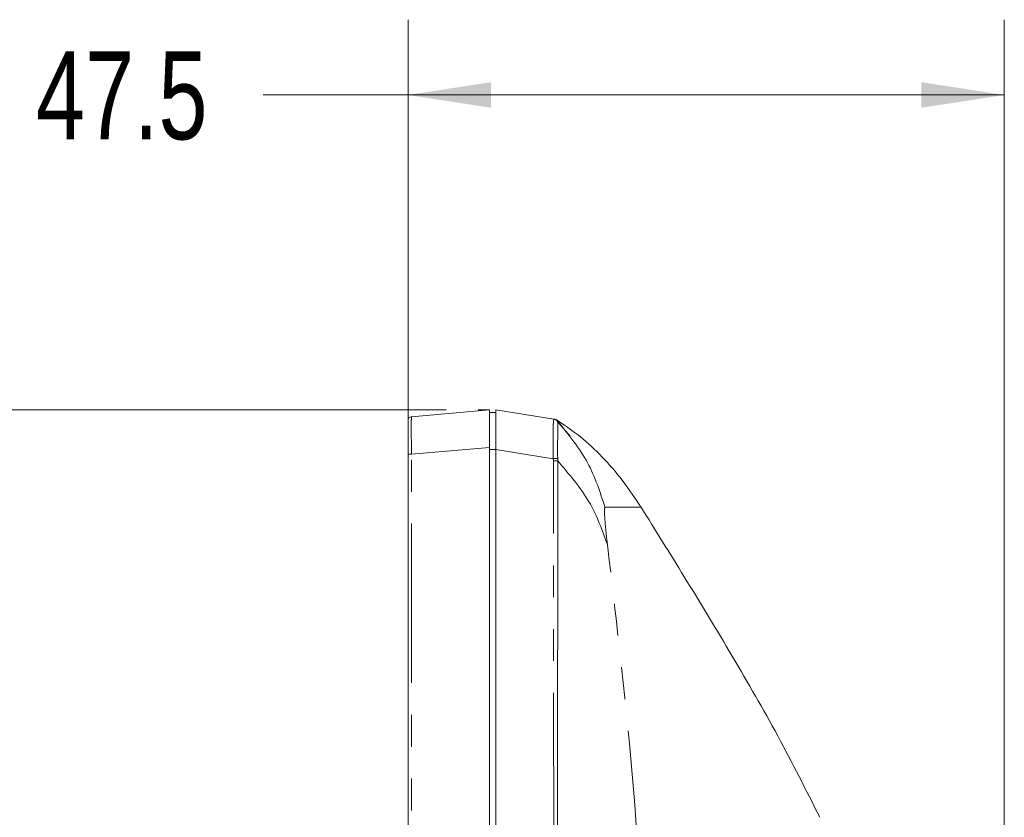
# Model space of a CAD drawing. Header units: millimetres. Extents: x 19 to 844, y 7 to 552.
# Tile 34 of 36: x 738 to 778, y 368 to 400. Entities that reach past the tile are written whole.
import ezdxf

# ---------------------------------------------------------------- set-up
doc = ezdxf.new("R2010")
doc.units = ezdxf.units.MM
doc.linetypes.add('PHANTOM', pattern=[12.7, 6.35, -1.27, 1.27, -1.27, 1.27, -1.27])
doc.styles.add('SLDTEXTSTYLE0', font='TXT', dxfattribs={"width": 0.75})
doc.dimstyles.new('SLDDIMSTYLE0', dxfattribs={"dimtxt": 3.5, "dimasz": 3.302, "dimexe": 0, "dimexo": 0.0625, "dimgap": 0.875, "dimtad": 0, "dimtih": 1, "dimtoh": 1, "dimdec": 1, "dimlfac": 2, "dimrnd": 1e-09, "dimzin": 12, "dimdsep": 46, "dimtxsty": 'SLDTEXTSTYLE0', "dimsah": 1, "dimcen": 0.09, "dimadec": 0, "dimazin": 3, "dimtfac": 1, "dimtdec": 1, "dimtofl": 0, "dimtmove": 0, "dimatfit": 3, "dimfxl": 0, "dimfrac": 2, "dimtolj": 1, "dimtzin": 12, "dimarcsym": 0})

# ---------------------------------------------------------------- blocks, each defined once
blk = doc.blocks.new('_D_4')
at = {"color": 7, "linetype": 'Continuous', "lineweight": 0}
for p, q in [((755.34, 384.225), (715.491, 384.225)), ((718.491, 384.225), (718.491, 295.832)), ((718.491, 201.882), (718.491, 290.276)), ((728.944, 201.882), (715.491, 201.882))]:
    blk.add_line(p, q, dxfattribs=at)
for points in [[(718.491, 384.225), (717.983, 380.923), (718.999, 380.923)], [(718.491, 201.882), (718.999, 205.184), (717.983, 205.184)]]:
    blk.add_solid(points, dxfattribs=at)
at = {"color": 7, "linetype": 'Continuous', "lineweight": 0, "insert": (712.672, 294.787), "char_height": 3.5, "attachment_point": 1, "style": 'SLDTEXTSTYLE0'}
blk.add_mtext('364.7', dxfattribs=at)
blk = doc.blocks.new('_D_6')
at = {"color": 7, "linetype": 'Continuous', "lineweight": 0}
for p, q in [((753.814, 383.728), (753.814, 399.774)), ((777.564, 340.993), (777.564, 399.774)), ((753.814, 396.774), (748.048, 396.774)), ((777.564, 396.774), (753.814, 396.774))]:
    blk.add_line(p, q, dxfattribs=at)
for points in [[(753.814, 396.774), (757.116, 396.266), (757.116, 397.282)], [(777.564, 396.774), (774.262, 397.282), (774.262, 396.266)]]:
    blk.add_solid(points, dxfattribs=at)
at = {"color": 7, "linetype": 'Continuous', "lineweight": 0, "insert": (738.997, 398.507), "char_height": 3.5, "attachment_point": 1, "style": 'SLDTEXTSTYLE0'}
blk.add_mtext('47.5', dxfattribs=at)

msp = doc.modelspace()

# ---------------------------------------------------------------- linework, layer by layer
at = {"color": 7, "linetype": 'Continuous', "lineweight": 15}
for p, q in [((753.951, 383.953), (757.064, 384.225)), ((757.314, 384.125), (757.064, 384.125)), ((757.314, 384.225), (759.622, 383.859)), ((759.622, 383.859), (759.611, 383.828)), ((759.655, 383.852), (759.631, 383.856)), ((759.671, 383.847), (759.666, 383.848)), ((759.743, 383.819), (759.814, 383.73)), ((759.791, 383.784), (759.743, 383.819)), ((759.753, 383.82), (759.807, 383.772)), ((759.819, 383.695), (759.755, 383.769)), ((759.803, 383.778), (759.756, 383.817)), ((759.814, 383.73), (759.775, 383.779)), ((759.814, 383.73), (759.814, 383.73)), ((760.271, 383.178), (759.819, 383.695)), ((753.814, 233.647), (753.814, 382.458)), ((757.064, 233.374), (757.064, 382.731)), ((757.064, 382.645), (757.064, 382.731)), ((757.314, 382.645), (757.314, 233.46)), ((759.775, 382.2), (759.767, 341.203)), ((757.064, 381.71), (757.064, 381.36)), ((763.056, 380.345), (763.06, 380.345)), ((763.058, 380.345), (763.061, 380.345))]:
    msp.add_line(p, q, dxfattribs=at)
at = {"color": 7, "linetype": 'Continuous', "lineweight": 0}
msp.add_line((757.064, 384.225), (756.61, 384.225), dxfattribs=at)
at = {"color": 8, "linetype": 'PHANTOM', "lineweight": 0}
for p, q in [((759.774, 383.778), (759.778, 383.768)), ((753.951, 382.458), (757.064, 382.731)), ((753.951, 233.647), (753.951, 382.458)), ((757.064, 382.645), (757.314, 382.645)), ((759.601, 382.282), (757.314, 382.645)), ((759.601, 382.282), (759.603, 382.2)), ((759.641, 341.202), (759.603, 382.2))]:
    msp.add_line(p, q, dxfattribs=at)
at = {"color": 7, "linetype": 'Continuous', "lineweight": 15}
for points, knots in [([(753.814, 383.803), (753.816, 383.822), (753.82, 383.859), (753.851, 383.907), (753.896, 383.942), (753.932, 383.949), (753.951, 383.953)], [0, 0, 0, 0, 0.249981, 0.500001, 0.749998, 1, 1, 1, 1]), ([(757.064, 382.731), (757.064, 382.844), (757.064, 383.056), (757.065, 383.428), (757.063, 383.812), (757.065, 384.075), (757.064, 384.204), (757.064, 384.218), (757.064, 384.225)], [0, 0, 0, 0, 0.144325, 0.271868, 0.5, 0.728129, 0.855669, 1, 1, 1, 1]), ([(757.314, 382.645), (757.314, 382.762), (757.314, 382.987), (757.314, 383.387), (757.314, 383.784), (757.314, 384.081), (757.314, 384.208), (757.314, 384.219), (757.314, 384.225)], [0, 0, 0, 0, 0.14113, 0.271952, 0.499998, 0.728049, 0.858813, 1, 1, 1, 1]), ([(753.814, 382.458), (753.814, 382.539), (753.814, 382.701), (753.814, 383.028), (753.814, 383.407), (753.814, 383.67), (753.814, 383.787), (753.814, 383.798), (753.814, 383.803)], [0, 0, 0, 0, 0.115503, 0.23223, 0.490656, 0.753511, 0.877172, 1, 1, 1, 1]), ([(759.753, 383.82), (759.753, 383.82), (759.753, 383.82), (759.751, 383.821), (759.739, 383.828), (759.721, 383.836), (759.69, 383.847), (759.668, 383.85), (759.655, 383.852)], [0, 0, 0, 0, 0.002378, 0.019567, 0.066039, 0.382443, 0.609712, 1, 1, 1, 1]), ([(759.778, 383.768), (759.778, 383.733), (759.777, 383.692), (759.776, 383.522), (759.779, 383.295), (759.772, 382.858), (759.774, 382.483), (759.775, 382.291)], [0, 0, 0, 0, 0.255266, 0.300255, 0.499587, 0.743716, 1, 1, 1, 1]), ([(759.774, 383.778), (760.212, 383.235), (761.084, 382.155), (761.466, 380.946), (761.656, 380.345)], [0, 0, 0, 0, 0.503363, 1, 1, 1, 1]), ([(763.119, 380.318), (762.868, 380.692), (762.336, 381.487), (761.519, 382.405), (760.66, 383.206), (760.084, 383.593), (759.794, 383.788)], [0, 0, 0, 0, 0.215011, 0.457051, 0.726358, 1, 1, 1, 1]), ([(759.775, 382.2), (760.231, 381.666), (761.137, 380.605), (761.552, 379.429), (761.758, 378.845)], [0, 0, 0, 0, 0.503349, 1, 1, 1, 1]), ([(770.213, 368), (769.668, 369.079), (768.587, 371.221), (766.75, 374.405), (764.909, 377.438), (763.666, 379.434), (763.088, 380.363)], [0, 0, 0, 0, 0.262626, 0.521404, 0.777151, 1, 1, 1, 1])]:
    msp.add_open_spline(points, degree=3, knots=knots, dxfattribs=at)
at = {"color": 8, "linetype": 'PHANTOM', "lineweight": 0}
for points, knots in [([(753.951, 382.458), (753.95, 382.56), (753.948, 382.761), (753.946, 383.135), (753.945, 383.542), (753.946, 383.813), (753.948, 383.934), (753.95, 383.947), (753.951, 383.953)], [0, 0, 0, 0, 0.13051, 0.257515, 0.500075, 0.742553, 0.869526, 1, 1, 1, 1]), ([(759.611, 383.828), (759.609, 383.802), (759.601, 383.725), (759.6, 383.486), (759.599, 383.168), (759.597, 382.799), (759.599, 382.487), (759.601, 382.282)], [0, 0, 0, 0, 0.144052, 0.421719, 0.568808, 0.716899, 1, 1, 1, 1]), ([(759.778, 383.768), (759.768, 383.779), (759.748, 383.802), (759.71, 383.829), (759.668, 383.85), (759.637, 383.856), (759.622, 383.859)], [0, 0, 0, 0, 0.245311, 0.496644, 0.749662, 1, 1, 1, 1]), ([(759.631, 383.856), (759.658, 383.85), (759.713, 383.836), (759.754, 383.798), (759.775, 383.779)], [0, 0, 0, 0, 0.499996, 1, 1, 1, 1]), ([(753.814, 382.458), (753.816, 382.458), (753.82, 382.458), (753.851, 382.458), (753.896, 382.458), (753.932, 382.458), (753.951, 382.458)], [0, 0, 0, 0, 0.249982, 0.499966, 0.749997, 1, 1, 1, 1]), ([(759.775, 382.291), (759.765, 382.29), (759.745, 382.289), (759.702, 382.287), (759.654, 382.285), (759.618, 382.283), (759.601, 382.282)], [0, 0, 0, 0, 0.2470361, 0.5000266, 0.7529795, 1, 1, 1, 1]), ([(759.603, 382.2), (759.62, 382.2), (759.654, 382.2), (759.702, 382.2), (759.744, 382.2), (759.764, 382.2), (759.775, 382.2)], [0, 0, 0, 0, 0.246758, 0.499416, 0.752411, 1, 1, 1, 1]), ([(759.775, 382.291), (759.776, 382.275), (759.776, 382.26), (759.776, 382.244), (759.776, 382.24), (759.775, 382.225), (759.775, 382.211), (759.775, 382.2)], [0, 0, 0, 0, 0.506748, 0.510622, 0.543977, 0.638567, 1, 1, 1, 1]), ([(761.758, 378.845), (761.735, 379.04), (761.688, 379.43), (761.649, 379.93), (761.632, 380.274), (761.648, 380.321), (761.656, 380.345)], [0, 0, 0, 0, 0.249773, 0.500042, 0.750349, 1, 1, 1, 1]), ([(761.656, 380.345), (761.957, 380.345), (762.56, 380.345), (762.955, 380.345), (763.03, 380.345), (763.058, 380.345)], [0, 0, 0, 0, 0.383365, 0.766738, 1, 1, 1, 1]), ([(763.584, 339.722), (763.583, 342.989), (763.579, 349.522), (763.386, 359.319), (762.903, 369.111), (762.14, 375.6), (761.758, 378.845)], [0, 0, 0, 0, 0.250014, 0.500009, 0.750009, 1, 1, 1, 1])]:
    msp.add_open_spline(points, degree=3, knots=knots, dxfattribs=at)

# ---------------------------------------------------------------- dimensions: what is measured, and where the dimension line sits
at = {"color": 7, "linetype": 'Continuous', "lineweight": 0}
dim = msp.add_linear_dim(base=(777.564, 396.774), p1=(753.814, 382.458), p2=(777.564, 339.723), dimstyle='SLDDIMSTYLE0', dxfattribs=at)
dim.commit()
dim.dimension.update_dxf_attribs({"geometry": '_D_6', "text_midpoint": (743.523, 396.774), "dimtype": 160})
dim = msp.add_linear_dim(base=(718.491, 201.882), p1=(756.61, 384.225), p2=(730.214, 201.882), angle=90, dimstyle='SLDDIMSTYLE0', dxfattribs=at)
dim.commit()
dim.dimension.update_dxf_attribs({"geometry": '_D_4', "text_midpoint": (718.491, 293.054), "dimtype": 160})

doc.saveas('drawing.dxf')
